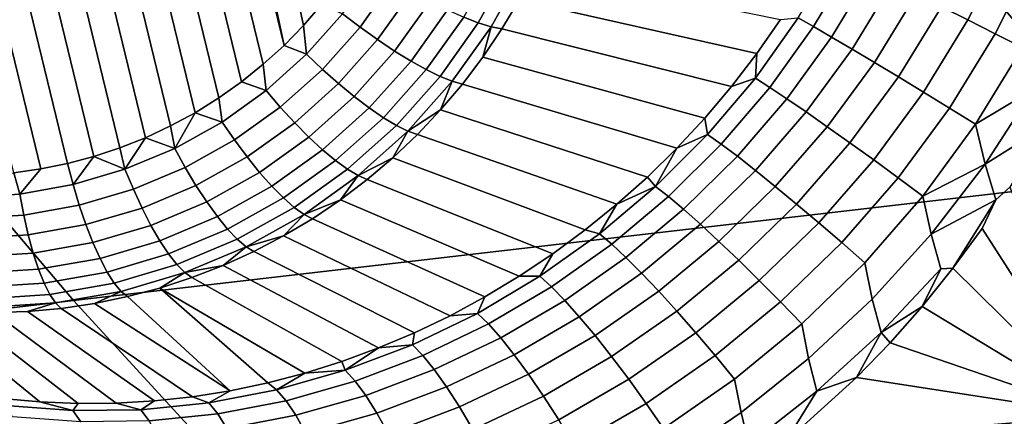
# Model space of a CAD drawing. Header units: metres. Extents: x -240 to 45, y -77 to 27.
# Tile 89 of 256: x -213.413 to -212.119, y -13.781 to -13.259. Entities that reach past the tile are written whole.
import ezdxf

# ---------------------------------------------------------------- set-up
doc = ezdxf.new("R2010")
doc.units = ezdxf.units.M
doc.layers.add('solid_102011X2', color=7, linetype='CONTINUOUS')

msp = doc.modelspace()

# ---------------------------------------------------------------- linework, layer by layer
at = {"layer": 'solid_102011X2'}
for points in [[(-213.548676, -12.176978, 270.353851), (-213.247787, -13.414313, 270.39328), (-213.281448, -13.427691, 270.40213), (-213.584839, -12.180027, 270.362396)], [(-213.512207, -12.176072, 270.345428), (-213.214859, -13.398898, 270.384399), (-213.247787, -13.414313, 270.39328), (-213.548676, -12.176978, 270.353851)], [(-213.475525, -12.177334, 270.337158), (-213.182739, -13.38145, 270.375519), (-213.214859, -13.398898, 270.384399), (-213.512207, -12.176072, 270.345428)], [(-213.655563, -12.192331, 270.379639), (-213.620453, -12.18514, 270.371002), (-213.315552, -13.438976, 270.410919), (-213.350174, -13.448184, 270.419647)], [(-213.584839, -12.180027, 270.362396), (-213.281448, -13.427691, 270.40213), (-213.315552, -13.438976, 270.410919), (-213.620453, -12.18514, 270.371002)], [(-213.438904, -12.18078, 270.329071), (-213.151657, -13.362078, 270.366699), (-213.182739, -13.38145, 270.375519), (-213.475525, -12.177334, 270.337158)], [(-213.402374, -12.186418, 270.321228), (-213.121674, -13.340794, 270.358002), (-213.151657, -13.362078, 270.366699), (-213.438904, -12.18078, 270.329071)], [(-213.366241, -12.194209, 270.313629), (-213.093018, -13.317762, 270.349426), (-213.121674, -13.340794, 270.358002), (-213.402374, -12.186418, 270.321228)], [(-213.420883, -13.460488, 270.43692), (-213.724274, -12.212826, 270.397156), (-213.69017, -12.201539, 270.388367), (-213.385284, -13.455377, 270.428314)], [(-213.69017, -12.201539, 270.388367), (-213.655563, -12.192331, 270.379639), (-213.350174, -13.448184, 270.419647), (-213.385284, -13.455377, 270.428314)], [(-213.330521, -12.204145, 270.306335), (-213.06575, -13.293007, 270.341003), (-213.093018, -13.317762, 270.349426), (-213.366241, -12.194209, 270.313629)], [(-213.330521, -12.204145, 270.306335), (-213.295486, -12.21615, 270.299377), (-213.06575, -13.293007, 270.341003)], [(-213.261169, -12.230207, 270.292755), (-213.040024, -13.26671, 270.332825), (-213.06575, -13.293007, 270.341003), (-213.295486, -12.21615, 270.299377)], [(-213.227707, -12.246247, 270.286499), (-213.015884, -13.238898, 270.32489), (-213.040024, -13.26671, 270.332825), (-213.261169, -12.230207, 270.292755)], [(-210.937805, -12.807918, 308.311035), (-212.357468, -12.962338, 306.691742), (-211.933334, -13.464748, 306.376556), (-210.520248, -13.304029, 307.997681)], [(-212.357468, -12.962338, 306.691742), (-213.773544, -13.119452, 305.062561), (-213.342484, -13.628286, 304.745941), (-211.933334, -13.464748, 306.376556)], [(-213.773544, -13.119452, 305.062561), (-215.183792, -13.279045, 303.423645), (-214.745468, -13.794402, 303.105927), (-213.342484, -13.628286, 304.745941)], [(-212.20163, -13.242048, 271.274292), (-212.152847, -13.144673, 271.276123), (-212.116653, -13.159304, 271.286224), (-212.166885, -13.259521, 271.285004)], [(-212.166885, -13.259521, 271.285004), (-212.116653, -13.159304, 271.286224), (-212.079498, -13.174253, 271.291016), (-212.131195, -13.277507, 271.290405)], [(-212.389877, -13.256594, 271.148499), (-212.34024, -13.172828, 271.15094), (-212.31897, -13.183368, 271.183563), (-212.36972, -13.268109, 271.181458)], [(-212.768036, -13.1872, 270.36145), (-212.810394, -13.263088, 270.377777), (-212.829636, -13.255687, 270.357239), (-212.788162, -13.181381, 270.341278)], [(-212.36972, -13.268109, 271.181458), (-212.31897, -13.183368, 271.183563), (-212.293991, -13.195799, 271.212677), (-212.346024, -13.28191, 271.21106)], [(-212.131195, -13.277507, 271.290405), (-212.079498, -13.174253, 271.291016), (-212.042053, -13.189253, 271.290405), (-212.095184, -13.295684, 271.290405)], [(-212.922546, -13.208057, 270.309418), (-212.965836, -13.268889, 270.324646), (-212.988831, -13.251284, 270.32193), (-212.947281, -13.192906, 270.307312)], [(-212.750549, -13.191176, 270.384369), (-212.793625, -13.268313, 270.40097), (-212.810394, -13.263088, 270.377777), (-212.768036, -13.1872, 270.36145)], [(-212.793625, -13.268313, 270.40097), (-212.750549, -13.191176, 270.384369), (-212.756851, -13.232861, 270.417725), (-212.779678, -13.271249, 270.4263)], [(-212.444336, -13.303596, 271.112335), (-212.756851, -13.232861, 270.417725), (-212.736115, -13.193226, 270.409515), (-212.413177, -13.258723, 271.112854)], [(-212.346024, -13.28191, 271.21106), (-212.293991, -13.195799, 271.212677), (-212.265762, -13.209897, 271.237823), (-212.319199, -13.297745, 271.236694)], [(-212.897888, -13.222195, 270.315643), (-212.942856, -13.285379, 270.331482), (-212.965836, -13.268889, 270.324646), (-212.922546, -13.208057, 270.309418)], [(-212.319199, -13.297745, 271.236694), (-212.265762, -13.209897, 271.237823), (-212.234787, -13.225407, 271.258484), (-212.289749, -13.31533, 271.257904)], [(-212.873856, -13.235022, 270.325867), (-212.92038, -13.300403, 270.342224), (-212.942856, -13.285379, 270.331482), (-212.897888, -13.222195, 270.315643)], [(-212.850937, -13.246264, 270.339813), (-212.89888, -13.313642, 270.356689), (-212.92038, -13.300403, 270.342224), (-212.873856, -13.235022, 270.325867)], [(-212.47757, -13.346902, 271.112488), (-212.779678, -13.271249, 270.4263), (-212.756851, -13.232861, 270.417725), (-212.444336, -13.303596, 271.112335)], [(-212.289749, -13.31533, 271.257904), (-212.234787, -13.225407, 271.258484), (-212.20163, -13.242048, 271.274292), (-212.258209, -13.334345, 271.274323)], [(-212.988831, -13.251284, 270.32193), (-213.036392, -13.304605, 270.337463), (-213.040024, -13.26671, 270.332825), (-213.015884, -13.238898, 270.32489)], [(-212.829636, -13.255687, 270.357239), (-212.87883, -13.324817, 270.374542), (-212.89888, -13.313642, 270.356689), (-212.850937, -13.246264, 270.339813)], [(-212.258209, -13.334345, 271.274323), (-212.20163, -13.242048, 271.274292), (-212.166885, -13.259521, 271.285004), (-212.225128, -13.354447, 271.285675)], [(-212.965836, -13.268889, 270.324646), (-213.015396, -13.324454, 270.340851), (-213.036392, -13.304605, 270.337463), (-212.988831, -13.251284, 270.32193)], [(-212.810394, -13.263088, 270.377777), (-212.860641, -13.333691, 270.395447), (-212.87883, -13.324817, 270.374542), (-212.829636, -13.255687, 270.357239)], [(-212.793625, -13.268313, 270.40097), (-212.844681, -13.340076, 270.418915), (-212.860641, -13.333691, 270.395447), (-212.810394, -13.263088, 270.377777)], [(-212.389877, -13.256594, 271.148499), (-212.446304, -13.335805, 271.14801), (-212.444336, -13.303596, 271.112335), (-212.413177, -13.258723, 271.112854)], [(-212.446304, -13.335805, 271.14801), (-212.389877, -13.256594, 271.148499), (-212.36972, -13.268109, 271.181458), (-212.427261, -13.348091, 271.181366)], [(-212.225128, -13.354447, 271.285675), (-212.166885, -13.259521, 271.285004), (-212.131195, -13.277507, 271.290405), (-212.191116, -13.375274, 271.291718)], [(-213.036392, -13.304605, 270.337463), (-213.06575, -13.293007, 270.341003), (-213.040024, -13.26671, 270.332825)], [(-212.942856, -13.285379, 270.331482), (-212.994324, -13.343091, 270.348297), (-213.015396, -13.324454, 270.340851), (-212.965836, -13.268889, 270.324646)], [(-212.844681, -13.340076, 270.418915), (-212.793625, -13.268313, 270.40097), (-212.804535, -13.308277, 270.435211), (-212.831329, -13.343838, 270.444458)], [(-212.793625, -13.268313, 270.40097), (-212.779678, -13.271249, 270.4263), (-212.804535, -13.308277, 270.435211)], [(-212.512695, -13.388481, 271.113403), (-212.804535, -13.308277, 270.435211), (-212.779678, -13.271249, 270.4263), (-212.47757, -13.346902, 271.112488)], [(-212.427261, -13.348091, 271.181366), (-212.36972, -13.268109, 271.181458), (-212.346024, -13.28191, 271.21106), (-212.404861, -13.363045, 271.211426)], [(-212.92038, -13.300403, 270.342224), (-212.973648, -13.360121, 270.359619), (-212.994324, -13.343091, 270.348297), (-212.942856, -13.285379, 270.331482)], [(-212.404861, -13.363045, 271.211426), (-212.346024, -13.28191, 271.21106), (-212.319199, -13.297745, 271.236694), (-212.379532, -13.380395, 271.237579)], [(-212.191116, -13.375274, 271.291718), (-212.131195, -13.277507, 271.290405), (-212.095184, -13.295684, 271.290405), (-212.156799, -13.396447, 271.292389)], [(-213.036392, -13.304605, 270.337463), (-213.089417, -13.352246, 270.35376), (-213.093018, -13.317762, 270.349426), (-213.06575, -13.293007, 270.341003)], [(-212.89888, -13.313642, 270.356689), (-212.953781, -13.375183, 270.374634), (-212.973648, -13.360121, 270.359619), (-212.92038, -13.300403, 270.342224)], [(-212.379532, -13.380395, 271.237579), (-212.319199, -13.297745, 271.236694), (-212.289749, -13.31533, 271.257904), (-212.351715, -13.399829, 271.259369)], [(-212.080673, -13.350719, 271.285645), (-212.156799, -13.396447, 271.292389), (-212.095184, -13.295684, 271.290405)], [(-213.015396, -13.324454, 270.340851), (-213.070648, -13.3741, 270.357819), (-213.089417, -13.352246, 270.35376), (-213.036392, -13.304605, 270.337463)], [(-212.87883, -13.324817, 270.374542), (-212.93515, -13.387959, 270.392975), (-212.953781, -13.375183, 270.374634), (-212.89888, -13.313642, 270.356689)], [(-212.549637, -13.42824, 271.115082), (-212.831329, -13.343838, 270.444458), (-212.804535, -13.308277, 270.435211), (-212.512695, -13.388481, 271.113403)], [(-212.446304, -13.335805, 271.14801), (-212.47757, -13.346902, 271.112488), (-212.444336, -13.303596, 271.112335)], [(-212.351715, -13.399829, 271.259369), (-212.289749, -13.31533, 271.257904), (-212.258209, -13.334345, 271.274323), (-212.32193, -13.420994, 271.276428)], [(-213.089417, -13.352246, 270.35376), (-213.121674, -13.340794, 270.358002), (-213.093018, -13.317762, 270.349426)], [(-212.994324, -13.343091, 270.348297), (-213.051712, -13.394655, 270.365936), (-213.070648, -13.3741, 270.357819), (-213.015396, -13.324454, 270.340851)], [(-212.860641, -13.333691, 270.395447), (-212.918152, -13.398179, 270.414246), (-212.93515, -13.387959, 270.392975), (-212.87883, -13.324817, 270.374542)], [(-213.089417, -13.352246, 270.35376), (-213.147278, -13.393648, 270.370605), (-213.151657, -13.362078, 270.366699), (-213.121674, -13.340794, 270.358002)], [(-212.844681, -13.340076, 270.418915), (-212.903152, -13.405625, 270.438019), (-212.918152, -13.398179, 270.414246), (-212.860641, -13.333691, 270.395447)], [(-212.844681, -13.340076, 270.418915), (-212.860001, -13.377826, 270.453979), (-212.903152, -13.405625, 270.438019)], [(-212.844681, -13.340076, 270.418915), (-212.831329, -13.343838, 270.444458), (-212.860001, -13.377826, 270.453979)], [(-212.446304, -13.335805, 271.14801), (-212.509018, -13.409916, 271.14978), (-212.512695, -13.388481, 271.113403), (-212.47757, -13.346902, 271.112488)], [(-212.509018, -13.409916, 271.14978), (-212.446304, -13.335805, 271.14801), (-212.427261, -13.348091, 271.181366), (-212.491043, -13.422789, 271.183502)], [(-212.32193, -13.420994, 271.276428), (-212.258209, -13.334345, 271.274323), (-212.225128, -13.354447, 271.285675), (-212.290695, -13.443508, 271.288452)], [(-213.070648, -13.3741, 270.357819), (-213.130951, -13.417243, 270.375397), (-213.147278, -13.393648, 270.370605), (-213.089417, -13.352246, 270.35376)], [(-212.973648, -13.360121, 270.359619), (-213.033035, -13.413478, 270.377869), (-213.051712, -13.394655, 270.365936), (-212.994324, -13.343091, 270.348297)], [(-212.588226, -13.466063, 271.117584), (-212.860001, -13.377826, 270.453979), (-212.831329, -13.343838, 270.444458), (-212.549637, -13.42824, 271.115082)], [(-212.491043, -13.422789, 271.183502), (-212.427261, -13.348091, 271.181366), (-212.404861, -13.363045, 271.211426), (-212.469955, -13.438697, 271.21402)], [(-212.290695, -13.443508, 271.288452), (-212.225128, -13.354447, 271.285675), (-212.191116, -13.375274, 271.291718), (-212.258575, -13.466965, 271.295197)], [(-212.080673, -13.350719, 271.285645), (-212.144363, -13.448949, 271.28891), (-212.156799, -13.396447, 271.292389)], [(-212.080673, -13.350719, 271.285645), (-212.06459, -13.399331, 271.276031), (-212.144363, -13.448949, 271.28891)], [(-213.147278, -13.393648, 270.370605), (-213.182739, -13.38145, 270.375519), (-213.151657, -13.362078, 270.366699)], [(-212.953781, -13.375183, 270.374634), (-213.014984, -13.430168, 270.393433), (-213.033035, -13.413478, 270.377869), (-212.973648, -13.360121, 270.359619)], [(-212.469955, -13.438697, 271.21402), (-212.404861, -13.363045, 271.211426), (-212.379532, -13.380395, 271.237579), (-212.446152, -13.457352, 271.240692)], [(-213.051712, -13.394655, 270.365936), (-213.114349, -13.439466, 270.384186), (-213.130951, -13.417243, 270.375397), (-213.070648, -13.3741, 270.357819)], [(-212.93515, -13.387959, 270.392975), (-212.99794, -13.444375, 270.412262), (-213.014984, -13.430168, 270.393433), (-212.953781, -13.375183, 270.374634)], [(-212.903152, -13.405625, 270.438019), (-212.860001, -13.377826, 270.453979), (-212.890472, -13.410141, 270.463776)], [(-212.628357, -13.501876, 271.120911), (-212.890472, -13.410141, 270.463776), (-212.860001, -13.377826, 270.453979), (-212.588226, -13.466063, 271.117584)], [(-212.446152, -13.457352, 271.240692), (-212.379532, -13.380395, 271.237579), (-212.351715, -13.399829, 271.259369), (-212.420059, -13.478415, 271.263092)], [(-212.258575, -13.466965, 271.295197), (-212.191116, -13.375274, 271.291718), (-212.156799, -13.396447, 271.292389), (-212.226166, -13.49094, 271.29657)], [(-213.209305, -13.428325, 270.387848), (-213.214859, -13.398898, 270.384399), (-213.182739, -13.38145, 270.375519)], [(-213.147278, -13.393648, 270.370605), (-213.209305, -13.428325, 270.387848), (-213.182739, -13.38145, 270.375519)], [(-212.918152, -13.398179, 270.414246), (-212.982285, -13.455796, 270.43396), (-212.99794, -13.444375, 270.412262), (-212.93515, -13.387959, 270.392975)], [(-212.509018, -13.409916, 271.14978), (-212.549637, -13.42824, 271.115082), (-212.512695, -13.388481, 271.113403)], [(-213.209305, -13.428325, 270.387848), (-213.247787, -13.414313, 270.39328), (-213.214859, -13.398898, 270.384399)], [(-213.130951, -13.417243, 270.375397), (-213.195587, -13.453379, 270.393341), (-213.209305, -13.428325, 270.387848), (-213.147278, -13.393648, 270.370605)], [(-213.033035, -13.413478, 270.377869), (-213.097839, -13.459846, 270.396759), (-213.114349, -13.439466, 270.384186), (-213.051712, -13.394655, 270.365936)], [(-212.903152, -13.405625, 270.438019), (-212.968338, -13.464191, 270.458069), (-212.982285, -13.455796, 270.43396), (-212.918152, -13.398179, 270.414246)], [(-212.903152, -13.405625, 270.438019), (-212.922638, -13.440689, 270.473816), (-212.968338, -13.464191, 270.458069)], [(-212.903152, -13.405625, 270.438019), (-212.890472, -13.410141, 270.463776), (-212.922638, -13.440689, 270.473816)], [(-212.420059, -13.478415, 271.263092), (-212.351715, -13.399829, 271.259369), (-212.32193, -13.420994, 271.276428), (-212.392136, -13.501509, 271.280823)], [(-212.144363, -13.448949, 271.28891), (-212.226166, -13.49094, 271.29657), (-212.156799, -13.396447, 271.292389)], [(-212.144363, -13.448949, 271.28891), (-212.06459, -13.399331, 271.276031), (-212.111816, -13.479253, 271.277649), (-212.130051, -13.495925, 271.280396)], [(-213.27478, -13.455872, 270.405212), (-213.281448, -13.427691, 270.40213), (-213.247787, -13.414313, 270.39328)], [(-213.209305, -13.428325, 270.387848), (-213.27478, -13.455872, 270.405212), (-213.247787, -13.414313, 270.39328)], [(-213.114349, -13.439466, 270.384186), (-213.181488, -13.476998, 270.402832), (-213.195587, -13.453379, 270.393341), (-213.130951, -13.417243, 270.375397)], [(-213.014984, -13.430168, 270.393433), (-213.081772, -13.477953, 270.412903), (-213.097839, -13.459846, 270.396759), (-213.033035, -13.413478, 270.377869)], [(-212.669876, -13.535584, 271.125122), (-212.922638, -13.440689, 270.473816), (-212.890472, -13.410141, 270.463776), (-212.628357, -13.501876, 271.120911)], [(-212.577484, -13.47839, 271.154022), (-212.549637, -13.42824, 271.115082), (-212.509018, -13.409916, 271.14978)], [(-212.577484, -13.47839, 271.154022), (-212.509018, -13.409916, 271.14978), (-212.491043, -13.422789, 271.183502), (-212.560532, -13.491693, 271.18811)], [(-213.27478, -13.455872, 270.405212), (-213.315552, -13.438976, 270.410919), (-213.281448, -13.427691, 270.40213)], [(-213.195587, -13.453379, 270.393341), (-213.263809, -13.482084, 270.411469), (-213.27478, -13.455872, 270.405212), (-213.209305, -13.428325, 270.387848)], [(-212.99794, -13.444375, 270.412262), (-213.066467, -13.493402, 270.43222), (-213.081772, -13.477953, 270.412903), (-213.014984, -13.430168, 270.393433)], [(-212.577484, -13.47839, 271.154022), (-212.588226, -13.466063, 271.117584), (-212.549637, -13.42824, 271.115082)], [(-212.560532, -13.491693, 271.18811), (-212.491043, -13.422789, 271.183502), (-212.469955, -13.438697, 271.21402), (-212.540741, -13.508377, 271.219055)], [(-212.392136, -13.501509, 271.280823), (-212.32193, -13.420994, 271.276428), (-212.290695, -13.443508, 271.288452), (-212.3629, -13.526213, 271.293549)], [(-213.342911, -13.475964, 270.422577), (-213.350174, -13.448184, 270.419647), (-213.315552, -13.438976, 270.410919)], [(-213.27478, -13.455872, 270.405212), (-213.342911, -13.475964, 270.422577), (-213.315552, -13.438976, 270.410919)], [(-213.097839, -13.459846, 270.396759), (-213.167313, -13.498684, 270.416046), (-213.181488, -13.476998, 270.402832), (-213.114349, -13.439466, 270.384186)], [(-212.982285, -13.455796, 270.43396), (-213.052277, -13.505869, 270.454346), (-213.066467, -13.493402, 270.43222), (-212.99794, -13.444375, 270.412262)], [(-212.968338, -13.464191, 270.458069), (-212.922638, -13.440689, 270.473816), (-212.956406, -13.469381, 270.484039)], [(-212.712692, -13.567132, 271.130188), (-212.956406, -13.469381, 270.484039), (-212.922638, -13.440689, 270.473816), (-212.669876, -13.535584, 271.125122)], [(-212.540741, -13.508377, 271.219055), (-212.469955, -13.438697, 271.21402), (-212.446152, -13.457352, 271.240692), (-212.518478, -13.528141, 271.246277)], [(-212.3629, -13.526213, 271.293549), (-212.290695, -13.443508, 271.288452), (-212.258575, -13.466965, 271.295197), (-212.332855, -13.552082, 271.300995)], [(-213.412918, -13.488366, 270.439667), (-213.420883, -13.460488, 270.43692), (-213.385284, -13.455377, 270.428314)], [(-213.342911, -13.475964, 270.422577), (-213.412918, -13.488366, 270.439667), (-213.385284, -13.455377, 270.428314), (-213.350174, -13.448184, 270.419647)], [(-213.263809, -13.482084, 270.411469), (-213.334808, -13.503021, 270.429535), (-213.342911, -13.475964, 270.422577), (-213.27478, -13.455872, 270.405212)], [(-213.181488, -13.476998, 270.402832), (-213.25235, -13.506813, 270.421631), (-213.263809, -13.482084, 270.411469), (-213.195587, -13.453379, 270.393341)], [(-212.968338, -13.464191, 270.458069), (-213.039474, -13.515087, 270.47879), (-213.052277, -13.505869, 270.454346), (-212.982285, -13.455796, 270.43396)], [(-212.518478, -13.528141, 271.246277), (-212.446152, -13.457352, 271.240692), (-212.420059, -13.478415, 271.263092), (-212.494156, -13.550629, 271.269287)], [(-212.144363, -13.448949, 271.28891), (-212.215317, -13.54101, 271.294281), (-212.226166, -13.49094, 271.29657)], [(-212.130051, -13.495925, 271.280396), (-212.215317, -13.54101, 271.294281), (-212.144363, -13.448949, 271.28891)], [(-213.412918, -13.488366, 270.439667), (-213.483963, -13.492933, 270.456329), (-213.457062, -13.463537, 270.445465), (-213.420883, -13.460488, 270.43692)], [(-211.933334, -13.464748, 306.376556), (-213.342484, -13.628286, 304.745941), (-212.895309, -14.116164, 304.417511), (-211.493362, -13.946418, 306.049622)], [(-213.081772, -13.477953, 270.412903), (-213.153366, -13.517977, 270.43277), (-213.167313, -13.498684, 270.416046), (-213.097839, -13.459846, 270.396759)], [(-212.968338, -13.464191, 270.458069), (-212.991684, -13.496131, 270.494476), (-213.039474, -13.515087, 270.47879)], [(-212.968338, -13.464191, 270.458069), (-212.956406, -13.469381, 270.484039), (-212.991684, -13.496131, 270.494476)], [(-212.756638, -13.596459, 271.136169), (-212.991684, -13.496131, 270.494476), (-212.956406, -13.469381, 270.484039), (-212.712692, -13.567132, 271.130188)], [(-212.577484, -13.47839, 271.154022), (-212.628357, -13.501876, 271.120911), (-212.588226, -13.466063, 271.117584)], [(-212.332855, -13.552082, 271.300995), (-212.258575, -13.466965, 271.295197), (-212.226166, -13.49094, 271.29657), (-212.302582, -13.578648, 271.303101)], [(-213.412918, -13.488366, 270.439667), (-213.342911, -13.475964, 270.422577), (-213.334808, -13.503021, 270.429535), (-213.407761, -13.515945, 270.447357)], [(-213.25235, -13.506813, 270.421631), (-213.326096, -13.52856, 270.440399), (-213.334808, -13.503021, 270.429535), (-213.263809, -13.482084, 270.411469)], [(-213.167313, -13.498684, 270.416046), (-213.240631, -13.529535, 270.435516), (-213.25235, -13.506813, 270.421631), (-213.181488, -13.476998, 270.402832)], [(-213.066467, -13.493402, 270.43222), (-213.139923, -13.534468, 270.452606), (-213.153366, -13.517977, 270.43277), (-213.081772, -13.477953, 270.412903)], [(-212.651138, -13.540736, 271.16095), (-212.628357, -13.501876, 271.120911), (-212.577484, -13.47839, 271.154022)], [(-212.651138, -13.540736, 271.16095), (-212.577484, -13.47839, 271.154022), (-212.560532, -13.491693, 271.18811), (-212.635117, -13.554342, 271.195374)], [(-212.494156, -13.550629, 271.269287), (-212.420059, -13.478415, 271.263092), (-212.392136, -13.501509, 271.280823), (-212.468201, -13.575432, 271.287659)], [(-212.130051, -13.495925, 271.280396), (-212.111816, -13.479253, 271.277649), (-211.990433, -13.779715, 271.182983), (-212.148163, -13.533718, 271.279633)], [(-213.407761, -13.515945, 270.447357), (-213.481796, -13.520705, 270.464722), (-213.483963, -13.492933, 270.456329), (-213.412918, -13.488366, 270.439667)], [(-213.052277, -13.505869, 270.454346), (-213.127289, -13.547808, 270.475159), (-213.139923, -13.534468, 270.452606), (-213.066467, -13.493402, 270.43222)], [(-213.039474, -13.515087, 270.47879), (-212.991684, -13.496131, 270.494476), (-213.028366, -13.520863, 270.505005)], [(-212.801636, -13.623524, 271.143036), (-213.028366, -13.520863, 270.505005), (-212.991684, -13.496131, 270.494476), (-212.756638, -13.596459, 271.136169)], [(-212.635117, -13.554342, 271.195374), (-212.560532, -13.491693, 271.18811), (-212.540741, -13.508377, 271.219055), (-212.616592, -13.571652, 271.226746)], [(-212.292847, -13.626434, 271.301971), (-212.302582, -13.578648, 271.303101), (-212.226166, -13.49094, 271.29657), (-212.215317, -13.54101, 271.294281)], [(-212.215317, -13.54101, 271.294281), (-212.130051, -13.495925, 271.280396), (-212.186554, -13.586033, 271.282318), (-212.202454, -13.586498, 271.286835)], [(-212.130051, -13.495925, 271.280396), (-212.148163, -13.533718, 271.279633), (-212.186554, -13.586033, 271.282318)], [(-213.407761, -13.515945, 270.447357), (-213.334808, -13.503021, 270.429535), (-213.326096, -13.52856, 270.440399), (-213.401855, -13.541984, 270.458923)], [(-213.240631, -13.529535, 270.435516), (-213.31694, -13.552038, 270.454956), (-213.326096, -13.52856, 270.440399), (-213.25235, -13.506813, 270.421631)], [(-213.153366, -13.517977, 270.43277), (-213.228912, -13.549769, 270.45285), (-213.240631, -13.529535, 270.435516), (-213.167313, -13.498684, 270.416046)], [(-213.039474, -13.515087, 270.47879), (-213.115723, -13.557716, 270.499969), (-213.127289, -13.547808, 270.475159), (-213.052277, -13.505869, 270.454346)], [(-212.651138, -13.540736, 271.16095), (-212.669876, -13.535584, 271.125122), (-212.628357, -13.501876, 271.120911)], [(-212.616592, -13.571652, 271.226746), (-212.540741, -13.508377, 271.219055), (-212.518478, -13.528141, 271.246277), (-212.595871, -13.592353, 271.254486)], [(-212.468201, -13.575432, 271.287659), (-212.392136, -13.501509, 271.280823), (-212.3629, -13.526213, 271.293549), (-212.441086, -13.602103, 271.301086)], [(-213.401855, -13.541984, 270.458923), (-213.47876, -13.546927, 270.476929), (-213.481796, -13.520705, 270.464722), (-213.407761, -13.515945, 270.447357)], [(-213.139923, -13.534468, 270.452606), (-213.217453, -13.567087, 270.473206), (-213.228912, -13.549769, 270.45285), (-213.153366, -13.517977, 270.43277)], [(-213.039474, -13.515087, 270.47879), (-213.06633, -13.543501, 270.515686), (-213.115723, -13.557716, 270.499969)], [(-213.039474, -13.515087, 270.47879), (-213.028366, -13.520863, 270.505005), (-213.06633, -13.543501, 270.515686)], [(-212.847549, -13.648286, 271.150787), (-213.06633, -13.543501, 270.515686), (-213.028366, -13.520863, 270.505005), (-212.801636, -13.623524, 271.143036)], [(-213.401855, -13.541984, 270.458923), (-213.326096, -13.52856, 270.440399), (-213.31694, -13.552038, 270.454956), (-213.39534, -13.565928, 270.474091)], [(-213.228912, -13.549769, 270.45285), (-213.307556, -13.572959, 270.472839), (-213.31694, -13.552038, 270.454956), (-213.240631, -13.529535, 270.435516)], [(-213.127289, -13.547808, 270.475159), (-213.206467, -13.581122, 270.496185), (-213.217453, -13.567087, 270.473206), (-213.139923, -13.534468, 270.452606)], [(-212.651138, -13.540736, 271.16095), (-212.729385, -13.596493, 271.170715), (-212.712692, -13.567132, 271.130188), (-212.669876, -13.535584, 271.125122)], [(-212.595871, -13.592353, 271.254486), (-212.518478, -13.528141, 271.246277), (-212.494156, -13.550629, 271.269287), (-212.573364, -13.616071, 271.278107)], [(-212.441086, -13.602103, 271.301086), (-212.3629, -13.526213, 271.293549), (-212.332855, -13.552082, 271.300995), (-212.4133, -13.63016, 271.309326)], [(-212.186554, -13.586033, 271.282318), (-212.148163, -13.533718, 271.279633), (-211.990433, -13.779715, 271.182983)], [(-213.39534, -13.565928, 270.474091), (-213.47493, -13.571044, 270.492737), (-213.47876, -13.546927, 270.476929), (-213.401855, -13.541984, 270.458923)], [(-213.115723, -13.557716, 270.499969), (-213.196198, -13.591578, 270.521332), (-213.206467, -13.581122, 270.496185), (-213.127289, -13.547808, 270.475159)], [(-213.115723, -13.557716, 270.499969), (-213.06633, -13.543501, 270.515686), (-213.105484, -13.563981, 270.526428)], [(-212.894272, -13.67071, 271.159454), (-213.105484, -13.563981, 270.526428), (-213.06633, -13.543501, 270.515686), (-212.847549, -13.648286, 271.150787)], [(-212.729385, -13.596493, 271.170715), (-212.651138, -13.540736, 271.16095), (-212.635117, -13.554342, 271.195374), (-212.714218, -13.610309, 271.205444)], [(-212.281143, -13.670547, 271.295502), (-212.292847, -13.626434, 271.301971), (-212.215317, -13.54101, 271.294281), (-212.202454, -13.586498, 271.286835)], [(-213.39534, -13.565928, 270.474091), (-213.31694, -13.552038, 270.454956), (-213.307556, -13.572959, 270.472839), (-213.388351, -13.587274, 270.492584)], [(-213.217453, -13.567087, 270.473206), (-213.298126, -13.59088, 270.493744), (-213.307556, -13.572959, 270.472839), (-213.228912, -13.549769, 270.45285)], [(-213.115723, -13.557716, 270.499969), (-213.145721, -13.582242, 270.537231), (-213.196198, -13.591578, 270.521332)], [(-213.115723, -13.557716, 270.499969), (-213.105484, -13.563981, 270.526428), (-213.145721, -13.582242, 270.537231)], [(-212.714218, -13.610309, 271.205444), (-212.635117, -13.554342, 271.195374), (-212.616592, -13.571652, 271.226746), (-212.696884, -13.628121, 271.237213)], [(-212.573364, -13.616071, 271.278107), (-212.494156, -13.550629, 271.269287), (-212.468201, -13.575432, 271.287659), (-212.549438, -13.642377, 271.29715)], [(-212.4133, -13.63016, 271.309326), (-212.332855, -13.552082, 271.300995), (-212.302582, -13.578648, 271.303101), (-212.385345, -13.659096, 271.312195)], [(-213.388351, -13.587274, 270.492584), (-213.470367, -13.592545, 270.51181), (-213.47493, -13.571044, 270.492737), (-213.39534, -13.565928, 270.474091)], [(-213.388351, -13.587274, 270.492584), (-213.307556, -13.572959, 270.472839), (-213.298126, -13.59088, 270.493744), (-213.381027, -13.605567, 270.513977)], [(-213.206467, -13.581122, 270.496185), (-213.288864, -13.605423, 270.517181), (-213.298126, -13.59088, 270.493744), (-213.217453, -13.567087, 270.473206)], [(-212.941696, -13.690766, 271.168976), (-213.145721, -13.582242, 270.537231), (-213.105484, -13.563981, 270.526428), (-212.894272, -13.67071, 271.159454)], [(-212.729385, -13.596493, 271.170715), (-212.756638, -13.596459, 271.136169), (-212.712692, -13.567132, 271.130188)], [(-212.696884, -13.628121, 271.237213), (-212.616592, -13.571652, 271.226746), (-212.595871, -13.592353, 271.254486), (-212.677704, -13.649609, 271.265472)], [(-213.381027, -13.605567, 270.513977), (-213.465179, -13.610976, 270.533722), (-213.470367, -13.592545, 270.51181), (-213.388351, -13.587274, 270.492584)], [(-213.196198, -13.591578, 270.521332), (-213.279968, -13.616279, 270.542664), (-213.288864, -13.605423, 270.517181), (-213.206467, -13.581122, 270.496185)], [(-213.196198, -13.591578, 270.521332), (-213.145721, -13.582242, 270.537231), (-213.18689, -13.598231, 270.548035)], [(-212.989716, -13.70843, 271.179413), (-213.18689, -13.598231, 270.548035), (-213.145721, -13.582242, 270.537231), (-212.941696, -13.690766, 271.168976)], [(-212.549438, -13.642377, 271.29715), (-212.468201, -13.575432, 271.287659), (-212.441086, -13.602103, 271.301086), (-212.524567, -13.670796, 271.31131)], [(-212.376343, -13.704796, 271.312103), (-212.385345, -13.659096, 271.312195), (-212.302582, -13.578648, 271.303101), (-212.292847, -13.626434, 271.301971)], [(-212.202454, -13.586498, 271.286835), (-212.226959, -13.636179, 271.285736), (-212.281143, -13.670547, 271.295502)], [(-212.226959, -13.636179, 271.285736), (-212.186554, -13.586033, 271.282318), (-211.990433, -13.779715, 271.182983)], [(-212.202454, -13.586498, 271.286835), (-212.186554, -13.586033, 271.282318), (-212.226959, -13.636179, 271.285736)], [(-213.381027, -13.605567, 270.513977), (-213.298126, -13.59088, 270.493744), (-213.288864, -13.605423, 270.517181), (-213.373535, -13.620422, 270.537842)], [(-213.279968, -13.616279, 270.542664), (-213.196198, -13.591578, 270.521332), (-213.228897, -13.611902, 270.558868), (-213.271606, -13.623213, 270.569611)], [(-213.196198, -13.591578, 270.521332), (-213.18689, -13.598231, 270.548035), (-213.228897, -13.611902, 270.558868)], [(-213.038208, -13.723679, 271.190674), (-213.228897, -13.611902, 270.558868), (-213.18689, -13.598231, 270.548035), (-212.989716, -13.70843, 271.179413)], [(-212.729385, -13.596493, 271.170715), (-212.8116, -13.645214, 271.183472), (-212.801636, -13.623524, 271.143036), (-212.756638, -13.596459, 271.136169)], [(-212.8116, -13.645214, 271.183472), (-212.729385, -13.596493, 271.170715), (-212.714218, -13.610309, 271.205444), (-212.797195, -13.659181, 271.218475)], [(-212.677704, -13.649609, 271.265472), (-212.595871, -13.592353, 271.254486), (-212.573364, -13.616071, 271.278107), (-212.657028, -13.674382, 271.289642)], [(-213.373535, -13.620422, 270.537842), (-213.459473, -13.625946, 270.557983), (-213.465179, -13.610976, 270.533722), (-213.381027, -13.605567, 270.513977)], [(-213.373535, -13.620422, 270.537842), (-213.288864, -13.605423, 270.517181), (-213.279968, -13.616279, 270.542664), (-213.366028, -13.631525, 270.56366)], [(-213.228897, -13.611902, 270.558868), (-213.087097, -13.736499, 271.202789), (-213.136429, -13.746912, 271.215759), (-213.271606, -13.623213, 270.569611)], [(-213.038208, -13.723679, 271.190674), (-213.087097, -13.736499, 271.202789), (-213.228897, -13.611902, 270.558868)], [(-212.797195, -13.659181, 271.218475), (-212.714218, -13.610309, 271.205444), (-212.696884, -13.628121, 271.237213), (-212.781021, -13.677402, 271.25061)], [(-212.524567, -13.670796, 271.31131), (-212.441086, -13.602103, 271.301086), (-212.4133, -13.63016, 271.309326), (-212.499176, -13.700814, 271.320282)], [(-213.366028, -13.631525, 270.56366), (-213.453369, -13.63714, 270.584137), (-213.459473, -13.625946, 270.557983), (-213.373535, -13.620422, 270.537842)], [(-213.366028, -13.631525, 270.56366), (-213.279968, -13.616279, 270.542664), (-213.314896, -13.632133, 270.580292), (-213.358658, -13.638635, 270.590881)], [(-213.279968, -13.616279, 270.542664), (-213.271606, -13.623213, 270.569611), (-213.314896, -13.632133, 270.580292)], [(-213.136429, -13.746912, 271.215759), (-213.314896, -13.632133, 270.580292), (-213.271606, -13.623213, 270.569611)], [(-212.8116, -13.645214, 271.183472), (-212.847549, -13.648286, 271.150787), (-212.801636, -13.623524, 271.143036)], [(-212.657028, -13.674382, 271.289642), (-212.573364, -13.616071, 271.278107), (-212.549438, -13.642377, 271.29715), (-212.635208, -13.701995, 271.309357)], [(-212.36554, -13.747671, 271.306519), (-212.376343, -13.704796, 271.312103), (-212.292847, -13.626434, 271.301971), (-212.281143, -13.670547, 271.295502)], [(-213.342484, -13.628286, 304.745941), (-214.745468, -13.794402, 303.105927), (-214.290741, -14.288585, 302.776306), (-212.895309, -14.116164, 304.417511)], [(-213.386703, -13.761709, 271.292358), (-213.436722, -13.757031, 271.309753), (-213.579712, -13.634453, 270.641083), (-213.535629, -13.640185, 270.6315)], [(-213.453369, -13.63714, 270.584137), (-213.366028, -13.631525, 270.56366), (-213.402725, -13.642699, 270.601318), (-213.447006, -13.644314, 270.611572)], [(-213.366028, -13.631525, 270.56366), (-213.358658, -13.638635, 270.590881), (-213.402725, -13.642699, 270.601318)], [(-213.186142, -13.754882, 271.229553), (-213.236145, -13.760376, 271.244141), (-213.402725, -13.642699, 270.601318), (-213.358658, -13.638635, 270.590881)], [(-213.136429, -13.746912, 271.215759), (-213.186142, -13.754882, 271.229553), (-213.358658, -13.638635, 270.590881), (-213.314896, -13.632133, 270.580292)], [(-212.781021, -13.677402, 271.25061), (-212.696884, -13.628121, 271.237213), (-212.677704, -13.649609, 271.265472), (-212.763367, -13.699549, 271.279327)], [(-212.499176, -13.700814, 271.320282), (-212.4133, -13.63016, 271.309326), (-212.385345, -13.659096, 271.312195), (-212.473724, -13.731888, 271.323975)], [(-212.281143, -13.670547, 271.295502), (-212.226959, -13.636179, 271.285736), (-212.269196, -13.684073, 271.289886)], [(-212.269196, -13.684073, 271.289886), (-212.226959, -13.636179, 271.285736), (-211.990433, -13.779715, 271.182983)], [(-213.336517, -13.763814, 271.275604), (-213.386703, -13.761709, 271.292358), (-213.535629, -13.640185, 270.6315), (-213.491348, -13.643476, 270.621643)], [(-213.286301, -13.763361, 271.259491), (-213.336517, -13.763814, 271.275604), (-213.491348, -13.643476, 270.621643), (-213.447006, -13.644314, 270.611572)], [(-213.236145, -13.760376, 271.244141), (-213.286301, -13.763361, 271.259491), (-213.447006, -13.644314, 270.611572), (-213.402725, -13.642699, 270.601318)], [(-212.8116, -13.645214, 271.183472), (-212.897125, -13.686543, 271.199249), (-212.894272, -13.67071, 271.159454), (-212.847549, -13.648286, 271.150787)], [(-212.897125, -13.686543, 271.199249), (-212.8116, -13.645214, 271.183472), (-212.797195, -13.659181, 271.218475), (-212.883438, -13.700633, 271.234467)], [(-212.763367, -13.699549, 271.279327), (-212.677704, -13.649609, 271.265472), (-212.657028, -13.674382, 271.289642), (-212.744522, -13.725221, 271.304077)], [(-212.635208, -13.701995, 271.309357), (-212.549438, -13.642377, 271.29715), (-212.524567, -13.670796, 271.31131), (-212.612656, -13.731946, 271.324249)], [(-212.883438, -13.700633, 271.234467), (-212.797195, -13.659181, 271.218475), (-212.781021, -13.677402, 271.25061), (-212.868378, -13.719198, 271.266968)], [(-212.465103, -13.775738, 271.324738), (-212.473724, -13.731888, 271.323975), (-212.385345, -13.659096, 271.312195), (-212.376343, -13.704796, 271.312103)], [(-212.897125, -13.686543, 271.199249), (-212.941696, -13.690766, 271.168976), (-212.894272, -13.67071, 271.159454)], [(-212.868378, -13.719198, 271.266968), (-212.781021, -13.677402, 271.25061), (-212.763367, -13.699549, 271.279327), (-212.852203, -13.7419, 271.296112)], [(-212.744522, -13.725221, 271.304077), (-212.657028, -13.674382, 271.289642), (-212.635208, -13.701995, 271.309357), (-212.724854, -13.753953, 271.324432)], [(-212.612656, -13.731946, 271.324249), (-212.524567, -13.670796, 271.31131), (-212.499176, -13.700814, 271.320282), (-212.589783, -13.763695, 271.334015)], [(-212.281143, -13.670547, 271.295502), (-212.313248, -13.729709, 271.29483), (-212.36554, -13.747671, 271.306519)], [(-212.281143, -13.670547, 271.295502), (-212.269196, -13.684073, 271.289886), (-212.313248, -13.729709, 271.29483)], [(-212.985336, -13.720138, 271.218048), (-212.989716, -13.70843, 271.179413), (-212.941696, -13.690766, 271.168976)], [(-212.985336, -13.720138, 271.218048), (-212.941696, -13.690766, 271.168976), (-212.897125, -13.686543, 271.199249)], [(-212.985336, -13.720138, 271.218048), (-212.897125, -13.686543, 271.199249), (-212.883438, -13.700633, 271.234467), (-212.97229, -13.734353, 271.253479)], [(-212.313248, -13.729709, 271.29483), (-212.269196, -13.684073, 271.289886), (-211.990433, -13.779715, 271.182983)], [(-212.97229, -13.734353, 271.253479), (-212.883438, -13.700633, 271.234467), (-212.868378, -13.719198, 271.266968), (-212.958313, -13.753219, 271.286255)], [(-212.852203, -13.7419, 271.296112), (-212.763367, -13.699549, 271.279327), (-212.744522, -13.725221, 271.304077), (-212.83522, -13.768331, 271.321411)], [(-212.724854, -13.753953, 271.324432), (-212.635208, -13.701995, 271.309357), (-212.612656, -13.731946, 271.324249), (-212.704712, -13.785227, 271.340027)], [(-212.589783, -13.763695, 271.334015), (-212.499176, -13.700814, 271.320282), (-212.473724, -13.731888, 271.323975), (-212.566986, -13.796668, 271.338501)], [(-212.985336, -13.720138, 271.218048), (-213.038208, -13.723679, 271.190674), (-212.989716, -13.70843, 271.179413)], [(-212.454987, -13.81754, 271.319977), (-212.465103, -13.775738, 271.324738), (-212.376343, -13.704796, 271.312103), (-212.36554, -13.747671, 271.306519)], [(-213.075516, -13.745728, 271.239807), (-213.087097, -13.736499, 271.202789), (-213.038208, -13.723679, 271.190674)], [(-212.985336, -13.720138, 271.218048), (-213.075516, -13.745728, 271.239807), (-213.038208, -13.723679, 271.190674)], [(-212.97229, -13.734353, 271.253479), (-213.06308, -13.760087, 271.275391), (-213.075516, -13.745728, 271.239807), (-212.985336, -13.720138, 271.218048)], [(-212.958313, -13.753219, 271.286255), (-212.868378, -13.719198, 271.266968), (-212.852203, -13.7419, 271.296112), (-212.943634, -13.776392, 271.315826)], [(-212.83522, -13.768331, 271.321411), (-212.744522, -13.725221, 271.304077), (-212.724854, -13.753953, 271.324432), (-212.817749, -13.798011, 271.342407)], [(-212.406494, -13.814234, 271.307068), (-212.313248, -13.729709, 271.29483), (-211.990433, -13.779715, 271.182983)], [(-212.36554, -13.747671, 271.306519), (-212.313248, -13.729709, 271.29483), (-212.406494, -13.814234, 271.307068)], [(-213.075516, -13.745728, 271.239807), (-213.164551, -13.762775, 271.263702), (-213.136429, -13.746912, 271.215759), (-213.087097, -13.736499, 271.202789)], [(-212.958313, -13.753219, 271.286255), (-213.050171, -13.779227, 271.308472), (-213.06308, -13.760087, 271.275391), (-212.97229, -13.734353, 271.253479)], [(-212.943634, -13.776392, 271.315826), (-212.852203, -13.7419, 271.296112), (-212.83522, -13.768331, 271.321411), (-212.928528, -13.803456, 271.341644)], [(-212.704712, -13.785227, 271.340027), (-212.612656, -13.731946, 271.324249), (-212.589783, -13.763695, 271.334015), (-212.684464, -13.818476, 271.350586)], [(-212.558472, -13.83893, 271.339996), (-212.566986, -13.796668, 271.338501), (-212.473724, -13.731888, 271.323975), (-212.465103, -13.775738, 271.324738)], [(-213.164551, -13.762775, 271.263702), (-213.25412, -13.771922, 271.29007), (-213.236145, -13.760376, 271.244141), (-213.186142, -13.754882, 271.229553)], [(-213.164551, -13.762775, 271.263702), (-213.186142, -13.754882, 271.229553), (-213.136429, -13.746912, 271.215759)], [(-213.164551, -13.762775, 271.263702), (-213.075516, -13.745728, 271.239807), (-213.06308, -13.760087, 271.275391), (-213.152725, -13.777308, 271.299438)], [(-212.943634, -13.776392, 271.315826), (-213.036987, -13.8028, 271.33844), (-213.050171, -13.779227, 271.308472), (-212.958313, -13.753219, 271.286255)], [(-212.817749, -13.798011, 271.342407), (-212.724854, -13.753953, 271.324432), (-212.704712, -13.785227, 271.340027), (-212.800079, -13.830403, 271.358704)], [(-212.36554, -13.747671, 271.306519), (-212.406494, -13.814234, 271.307068), (-212.454987, -13.81754, 271.319977)], [(-213.343536, -13.773078, 271.318634), (-213.432205, -13.766283, 271.34906), (-213.436722, -13.757031, 271.309753), (-213.386703, -13.761709, 271.292358)], [(-213.432205, -13.766283, 271.34906), (-213.343536, -13.773078, 271.318634), (-213.333038, -13.788043, 271.354584), (-213.422485, -13.781485, 271.385132)], [(-213.343536, -13.773078, 271.318634), (-213.386703, -13.761709, 271.292358), (-213.336517, -13.763814, 271.275604)], [(-213.25412, -13.771922, 271.29007), (-213.343536, -13.773078, 271.318634), (-213.336517, -13.763814, 271.275604), (-213.286301, -13.763361, 271.259491)], [(-213.25412, -13.771922, 271.29007), (-213.286301, -13.763361, 271.259491), (-213.236145, -13.760376, 271.244141)], [(-213.25412, -13.771922, 271.29007), (-213.164551, -13.762775, 271.263702), (-213.152725, -13.777308, 271.299438), (-213.242935, -13.786658, 271.325928)], [(-213.152725, -13.777308, 271.299438), (-213.06308, -13.760087, 271.275391), (-213.050171, -13.779227, 271.308472), (-213.140869, -13.7967, 271.332764)], [(-212.928528, -13.803456, 271.341644), (-212.83522, -13.768331, 271.321411), (-212.817749, -13.798011, 271.342407), (-212.913284, -13.83392, 271.363251)], [(-212.684464, -13.818476, 271.350586), (-212.589783, -13.763695, 271.334015), (-212.566986, -13.796668, 271.338501), (-212.664459, -13.853101, 271.355896)], [(-213.343536, -13.773078, 271.318634), (-213.25412, -13.771922, 271.29007), (-213.242935, -13.786658, 271.325928), (-213.333038, -13.788043, 271.354584)], [(-213.242935, -13.786658, 271.325928), (-213.152725, -13.777308, 271.299438), (-213.140869, -13.7967, 271.332764), (-213.232162, -13.806291, 271.359467)], [(-213.140869, -13.7967, 271.332764), (-213.050171, -13.779227, 271.308472), (-213.036987, -13.8028, 271.33844), (-213.129166, -13.820604, 271.363068)], [(-212.928528, -13.803456, 271.341644), (-213.023788, -13.830381, 271.364716), (-213.036987, -13.8028, 271.33844), (-212.943634, -13.776392, 271.315826)], [(-212.611618, -13.954987, 271.3414), (-211.990433, -13.779715, 271.182983), (-212.37767, -14.284867, 271.185974), (-212.659088, -13.980315, 271.350677)], [(-212.611618, -13.954987, 271.3414), (-212.506241, -13.889539, 271.322571), (-211.990433, -13.779715, 271.182983)], [(-212.548874, -13.879831, 271.335938), (-212.558472, -13.83893, 271.339996), (-212.465103, -13.775738, 271.324738), (-212.454987, -13.81754, 271.319977)], [(-212.506241, -13.889539, 271.322571), (-212.406494, -13.814234, 271.307068), (-211.990433, -13.779715, 271.182983)], [(-212.143066, -14.232683, 271.124237), (-212.37767, -14.284867, 271.185974), (-211.990433, -13.779715, 271.182983), (-212.001694, -14.169214, 271.092224)]]:
    msp.add_3dface(points, dxfattribs=at)

doc.saveas('drawing.dxf')
